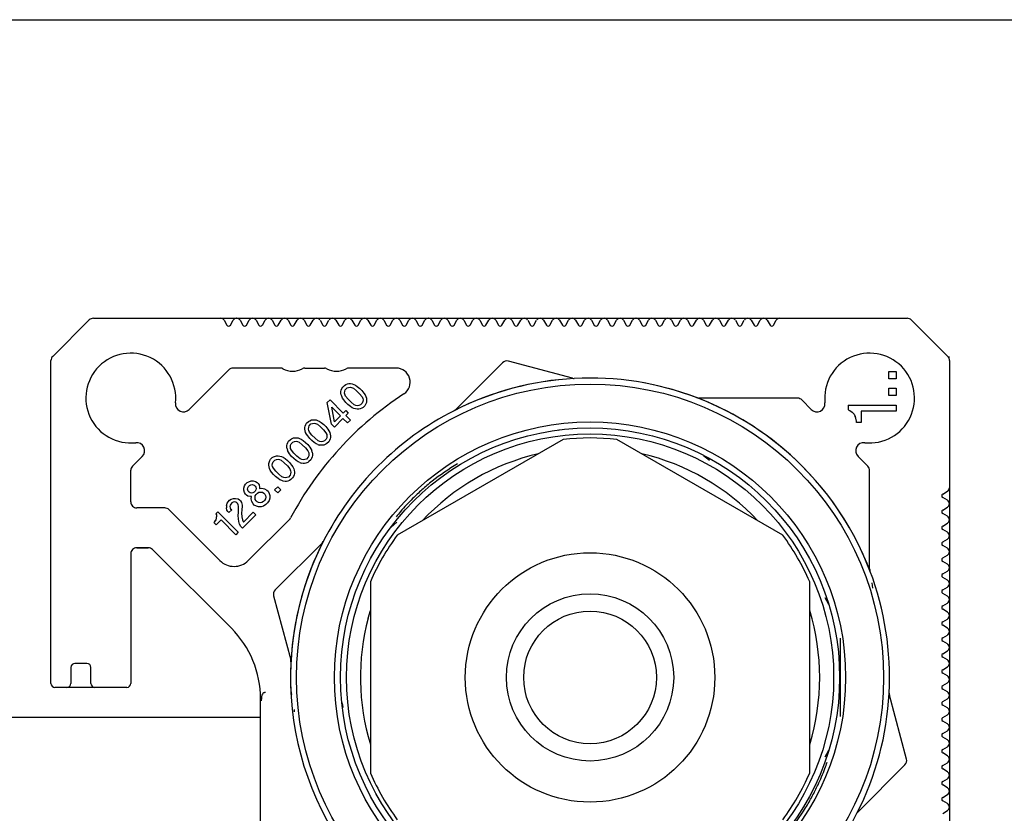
# Paper-space layout 'Sheet1(2)' of a CAD drawing. Header units: millimetres. Extents: x 32 to 1365, y 32 to 1048.
# Tile 6 of 18: x 321 to 568, y 849 to 1048. Entities that reach past the tile are written whole.
import ezdxf

# ---------------------------------------------------------------- set-up
doc = ezdxf.new("R2010")
doc.units = ezdxf.units.MM
doc.layers.add('TEXT', color=140, linetype='Continuous', lineweight=25)

psp = doc.layouts.new('Sheet1(2)')

# ---------------------------------------------------------------- linework, layer by layer
at = {"ltscale": 5}
for p, q in [((329.53, 963.39), (338.65, 972.52)), ((339.72, 972.95), (371.6, 972.95)), ((371.63, 972.95), (375.56, 972.95)), ((372.47, 972.45), (373.16, 971.25)), ((374.03, 971.25), (374.72, 972.45)), ((375.59, 972.95), (375.6, 972.95)), ((375.63, 972.95), (379.56, 972.95)), ((376.47, 972.45), (377.16, 971.25)), ((378.03, 971.25), (378.72, 972.45)), ((379.59, 972.95), (379.6, 972.95)), ((379.63, 972.95), (383.56, 972.95)), ((380.47, 972.45), (381.16, 971.25)), ((382.03, 971.25), (382.72, 972.45)), ((383.59, 972.95), (383.6, 972.95)), ((383.63, 972.95), (387.56, 972.95)), ((384.47, 972.45), (385.16, 971.25)), ((386.03, 971.25), (386.72, 972.45)), ((387.59, 972.95), (387.6, 972.95)), ((387.63, 972.95), (391.56, 972.95)), ((388.47, 972.45), (389.16, 971.25)), ((390.03, 971.25), (390.72, 972.45)), ((391.59, 972.95), (391.6, 972.95)), ((391.63, 972.95), (395.56, 972.95)), ((392.47, 972.45), (393.16, 971.25)), ((394.03, 971.25), (394.72, 972.45)), ((395.59, 972.95), (395.6, 972.95)), ((395.63, 972.95), (399.56, 972.95)), ((396.47, 972.45), (397.16, 971.25)), ((398.03, 971.25), (398.72, 972.45)), ((399.59, 972.95), (399.6, 972.95)), ((399.63, 972.95), (403.56, 972.95)), ((400.47, 972.45), (401.16, 971.25)), ((402.03, 971.25), (402.72, 972.45)), ((403.59, 972.95), (403.6, 972.95)), ((403.63, 972.95), (407.56, 972.95)), ((404.47, 972.45), (405.16, 971.25)), ((406.03, 971.25), (406.72, 972.45)), ((407.59, 972.95), (407.6, 972.95)), ((407.63, 972.95), (411.56, 972.95)), ((408.47, 972.45), (409.16, 971.25)), ((410.03, 971.25), (410.72, 972.45)), ((411.59, 972.95), (411.6, 972.95)), ((411.63, 972.95), (415.56, 972.95)), ((412.47, 972.45), (413.16, 971.25)), ((414.03, 971.25), (414.72, 972.45)), ((415.59, 972.95), (415.6, 972.95)), ((415.63, 972.95), (419.56, 972.95)), ((416.47, 972.45), (417.16, 971.25)), ((418.03, 971.25), (418.72, 972.45)), ((419.59, 972.95), (419.6, 972.95)), ((419.63, 972.95), (423.56, 972.95)), ((420.47, 972.45), (421.16, 971.25)), ((422.03, 971.25), (422.72, 972.45)), ((423.59, 972.95), (423.6, 972.95)), ((423.63, 972.95), (427.56, 972.95)), ((424.47, 972.45), (425.16, 971.25)), ((426.03, 971.25), (426.72, 972.45)), ((427.59, 972.95), (427.6, 972.95)), ((427.63, 972.95), (431.56, 972.95)), ((428.47, 972.45), (429.16, 971.25)), ((430.03, 971.25), (430.72, 972.45)), ((431.59, 972.95), (431.6, 972.95)), ((431.63, 972.95), (435.56, 972.95)), ((432.47, 972.45), (433.16, 971.25)), ((434.03, 971.25), (434.72, 972.45)), ((435.59, 972.95), (435.6, 972.95)), ((435.63, 972.95), (439.56, 972.95)), ((436.47, 972.45), (437.16, 971.25)), ((438.03, 971.25), (438.72, 972.45)), ((439.59, 972.95), (439.6, 972.95)), ((439.63, 972.95), (443.56, 972.95)), ((440.47, 972.45), (441.16, 971.25)), ((442.03, 971.25), (442.72, 972.45)), ((443.59, 972.95), (443.6, 972.95)), ((443.63, 972.95), (447.56, 972.95)), ((444.47, 972.45), (445.16, 971.25)), ((446.03, 971.25), (446.72, 972.45)), ((447.59, 972.95), (447.6, 972.95)), ((447.63, 972.95), (451.56, 972.95)), ((448.47, 972.45), (449.16, 971.25)), ((450.03, 971.25), (450.72, 972.45)), ((451.59, 972.95), (451.6, 972.95)), ((451.63, 972.95), (455.56, 972.95)), ((452.47, 972.45), (453.16, 971.25)), ((454.03, 971.25), (454.72, 972.45)), ((455.59, 972.95), (455.6, 972.95)), ((455.63, 972.95), (459.56, 972.95)), ((456.47, 972.45), (457.16, 971.25)), ((458.03, 971.25), (458.72, 972.45)), ((459.59, 972.95), (459.6, 972.95)), ((459.63, 972.95), (463.56, 972.95)), ((460.47, 972.45), (461.16, 971.25)), ((462.03, 971.25), (462.72, 972.45)), ((463.59, 972.95), (463.6, 972.95)), ((463.63, 972.95), (467.56, 972.95)), ((464.47, 972.45), (465.16, 971.25)), ((466.03, 971.25), (466.72, 972.45)), ((467.59, 972.95), (467.6, 972.95)), ((467.63, 972.95), (471.56, 972.95)), ((468.47, 972.45), (469.16, 971.25)), ((470.03, 971.25), (470.72, 972.45)), ((471.59, 972.95), (471.6, 972.95)), ((471.63, 972.95), (475.56, 972.95)), ((472.47, 972.45), (473.16, 971.25)), ((474.03, 971.25), (474.72, 972.45)), ((475.59, 972.95), (475.6, 972.95)), ((475.63, 972.95), (479.56, 972.95)), ((476.47, 972.45), (477.16, 971.25)), ((478.03, 971.25), (478.72, 972.45)), ((479.59, 972.95), (479.6, 972.95)), ((479.63, 972.95), (483.56, 972.95)), ((480.47, 972.45), (481.16, 971.25)), ((482.03, 971.25), (482.72, 972.45)), ((483.59, 972.95), (483.6, 972.95)), ((483.63, 972.95), (487.56, 972.95)), ((484.47, 972.45), (485.16, 971.25)), ((486.03, 971.25), (486.72, 972.45)), ((487.59, 972.95), (487.6, 972.95)), ((487.63, 972.95), (491.56, 972.95)), ((488.47, 972.45), (489.16, 971.25)), ((490.03, 971.25), (490.72, 972.45)), ((491.59, 972.95), (491.6, 972.95)), ((491.63, 972.95), (495.56, 972.95)), ((492.47, 972.45), (493.16, 971.25)), ((494.03, 971.25), (494.72, 972.45)), ((495.59, 972.95), (495.6, 972.95)), ((495.63, 972.95), (499.56, 972.95)), ((496.47, 972.45), (497.16, 971.25)), ((498.03, 971.25), (498.72, 972.45)), ((499.59, 972.95), (499.6, 972.95)), ((499.63, 972.95), (503.56, 972.95)), ((500.47, 972.45), (501.16, 971.25)), ((502.03, 971.25), (502.72, 972.45)), ((503.59, 972.95), (503.6, 972.95)), ((503.63, 972.95), (507.56, 972.95)), ((504.47, 972.45), (505.16, 971.25)), ((506.03, 971.25), (506.72, 972.45)), ((507.59, 972.95), (507.6, 972.95)), ((507.63, 972.95), (511.56, 972.95)), ((508.47, 972.45), (509.16, 971.25)), ((510.03, 971.25), (510.72, 972.45)), ((511.59, 972.95), (543.47, 972.95)), ((544.53, 972.52), (553.65, 963.39)), ((329.09, 881.45), (329.09, 962.33)), ((442.19, 961.81), (430.44, 950.06)), ((459.68, 957.9), (443.64, 962.2)), ((554.09, 963.2), (553.82, 963.2)), ((554.09, 962.33), (554.09, 930.45)), ((373.6, 959.98), (363.7, 950.08)), ((386.57, 960.45), (374.74, 960.45)), ((392.64, 960.45), (397.57, 960.45)), ((415.54, 960.45), (403.64, 960.45)), ((538.91, 957.79), (538.91, 959.59)), ((538.91, 959.59), (540.71, 959.59)), ((540.71, 959.59), (540.71, 957.79)), ((540.71, 957.79), (538.91, 957.79)), ((401.71, 954.6), (401.78, 954.91)), ((401.71, 954.21), (401.71, 954.6)), ((401.78, 953.77), (401.71, 954.21)), ((401.78, 954.91), (401.97, 955.36)), ((401.97, 955.36), (402.16, 955.68)), ((402.16, 955.68), (402.6, 956.12)), ((402.6, 956.12), (402.92, 956.32)), ((402.6, 954.21), (402.67, 954.66)), ((402.67, 953.9), (402.6, 954.21)), ((402.67, 954.66), (402.8, 955.04)), ((402.8, 955.04), (403.24, 955.49)), ((402.92, 956.32), (403.37, 956.51)), ((403.24, 955.49), (403.62, 955.62)), ((403.37, 956.51), (403.69, 956.57)), ((403.62, 955.62), (404.07, 955.68)), ((403.69, 956.57), (404.07, 956.57)), ((404.07, 956.57), (404.51, 956.51)), ((404.07, 955.68), (404.39, 955.62)), ((404.39, 955.62), (404.83, 955.42)), ((404.51, 956.51), (404.9, 956.38)), ((404.83, 955.42), (405.6, 954.79)), ((404.9, 956.38), (405.34, 956.19)), ((405.34, 956.19), (405.79, 955.87)), ((405.6, 954.79), (406.36, 954.02)), ((405.79, 955.87), (406.42, 955.36)), ((406.42, 955.36), (406.93, 954.85)), ((406.93, 954.85), (407.44, 954.21)), ((407.44, 954.21), (407.76, 953.77)), ((538.91, 953.59), (538.91, 955.39)), ((538.91, 955.39), (540.71, 955.39)), ((540.71, 955.39), (540.71, 953.59)), ((398.28, 951.8), (398.98, 952.5)), ((399.36, 946.39), (398.28, 951.8)), ((398.98, 952.5), (402.29, 949.19)), ((401.9, 953.39), (401.78, 953.77)), ((402.1, 952.94), (401.9, 953.39)), ((402.41, 952.5), (402.1, 952.94)), ((402.92, 951.86), (402.41, 952.5)), ((402.86, 953.45), (402.67, 953.9)), ((403.5, 952.69), (402.86, 953.45)), ((403.43, 951.35), (402.92, 951.86)), ((404.26, 951.92), (403.5, 952.69)), ((405.02, 951.29), (404.26, 951.92)), ((406.36, 954.02), (407, 953.26)), ((407, 953.26), (407.19, 952.81)), ((407.19, 952.05), (407.06, 951.67)), ((407.19, 952.81), (407.25, 952.5)), ((407.25, 952.5), (407.19, 952.05)), ((407.76, 953.77), (407.95, 953.32)), ((408.08, 951.8), (407.89, 951.35)), ((407.95, 953.32), (408.08, 952.94)), ((408.08, 952.94), (408.14, 952.5)), ((408.14, 952.11), (408.08, 951.8)), ((408.14, 952.5), (408.14, 952.11)), ((516.01, 952.92), (491.3, 952.95)), ((519.49, 950.09), (517.18, 952.43)), ((540.71, 953.59), (538.91, 953.59)), ((399.42, 950.65), (401.59, 948.49)), ((400.12, 947.02), (399.42, 950.65)), ((402.29, 949.19), (402.92, 949.82)), ((402.92, 949.82), (403.56, 949.19)), ((404.07, 950.84), (403.43, 951.35)), ((404.51, 950.52), (404.07, 950.84)), ((404.96, 950.33), (404.51, 950.52)), ((405.34, 950.21), (404.96, 950.33)), ((405.47, 951.1), (405.02, 951.29)), ((405.79, 950.14), (405.34, 950.21)), ((405.79, 951.03), (405.47, 951.1)), ((406.23, 951.1), (405.79, 951.03)), ((406.17, 950.14), (405.79, 950.14)), ((406.49, 950.21), (406.17, 950.14)), ((406.61, 951.22), (406.23, 951.1)), ((406.93, 950.4), (406.49, 950.21)), ((407.06, 951.67), (406.61, 951.22)), ((407.25, 950.59), (406.93, 950.4)), ((407.7, 951.03), (407.25, 950.59)), ((407.89, 951.35), (407.7, 951.03)), ((528.71, 951.19), (528.71, 949.99)), ((528.71, 951.19), (540.71, 951.19)), ((528.71, 949.99), (529.16, 949.84)), ((529.16, 949.84), (529.76, 949.39)), ((529.76, 949.39), (530.21, 948.94)), ((540.71, 949.69), (532.01, 949.69)), ((532.01, 949.69), (532.01, 946.84)), ((540.71, 951.19), (540.71, 949.69)), ((393.12, 946.64), (393.57, 947.09)), ((393.57, 947.09), (393.89, 947.28)), ((393.89, 947.28), (394.33, 947.47)), ((394.33, 947.47), (394.65, 947.53)), ((394.65, 947.53), (395.03, 947.53)), ((395.03, 947.53), (395.48, 947.47)), ((395.48, 947.47), (395.86, 947.34)), ((395.86, 947.34), (396.3, 947.15)), ((396.3, 947.15), (396.75, 946.83)), ((396.75, 946.83), (397.39, 946.32)), ((402.22, 947.85), (400.06, 945.69)), ((401.59, 948.49), (400.12, 947.02)), ((403.37, 946.71), (402.22, 947.85)), ((403.56, 949.19), (402.92, 948.55)), ((402.92, 948.55), (404.07, 947.41)), ((404.07, 947.41), (403.37, 946.71)), ((530.21, 948.94), (530.51, 948.34)), ((530.66, 947.89), (530.51, 948.34)), ((530.81, 947.14), (530.66, 947.89)), ((530.81, 946.84), (530.81, 947.14)), ((532.01, 946.84), (530.81, 946.84)), ((392.68, 945.56), (392.74, 945.88)), ((392.68, 945.18), (392.68, 945.56)), ((392.74, 944.73), (392.68, 945.18)), ((392.74, 945.88), (392.93, 946.32)), ((392.87, 944.35), (392.74, 944.73)), ((393.06, 943.91), (392.87, 944.35)), ((392.93, 946.32), (393.12, 946.64)), ((393.57, 945.18), (393.63, 945.62)), ((393.63, 944.86), (393.57, 945.18)), ((393.63, 945.62), (393.76, 946.01)), ((393.82, 944.41), (393.63, 944.86)), ((393.76, 946.01), (394.2, 946.45)), ((394.46, 943.65), (393.82, 944.41)), ((394.2, 946.45), (394.59, 946.58)), ((394.59, 946.58), (395.03, 946.64)), ((395.03, 946.64), (395.35, 946.58)), ((395.35, 946.58), (395.8, 946.39)), ((395.8, 946.39), (396.56, 945.75)), ((396.56, 945.75), (397.32, 944.99)), ((397.32, 944.99), (397.96, 944.22)), ((397.39, 946.32), (397.9, 945.81)), ((397.9, 945.81), (398.4, 945.18)), ((398.4, 945.18), (398.72, 944.73)), ((398.72, 944.73), (398.91, 944.29)), ((400.06, 945.69), (399.36, 946.39)), ((388.41, 941.81), (388.6, 942.12)), ((388.6, 942.12), (389.05, 942.57)), ((389.05, 942.57), (389.37, 942.76)), ((389.24, 941.49), (389.69, 941.93)), ((389.37, 942.76), (389.81, 942.95)), ((389.69, 941.93), (390.07, 942.06)), ((389.81, 942.95), (390.13, 943.01)), ((390.07, 942.06), (390.51, 942.12)), ((390.13, 943.01), (390.51, 943.01)), ((390.51, 943.01), (390.96, 942.95)), ((390.51, 942.12), (390.83, 942.06)), ((390.83, 942.06), (391.28, 941.87)), ((390.96, 942.95), (391.34, 942.82)), ((391.28, 941.87), (392.04, 941.23)), ((391.34, 942.82), (391.79, 942.63)), ((391.79, 942.63), (392.23, 942.31)), ((392.23, 942.31), (392.87, 941.81)), ((393.38, 943.46), (393.06, 943.91)), ((393.89, 942.82), (393.38, 943.46)), ((394.4, 942.31), (393.89, 942.82)), ((395.03, 941.81), (394.4, 942.31)), ((395.22, 942.89), (394.46, 943.65)), ((395.99, 942.25), (395.22, 942.89)), ((396.43, 942.06), (395.99, 942.25)), ((396.75, 942), (396.43, 942.06)), ((397.2, 942.06), (396.75, 942)), ((397.58, 942.19), (397.2, 942.06)), ((398.02, 942.63), (397.58, 942.19)), ((397.96, 944.22), (398.15, 943.78)), ((398.15, 943.01), (398.02, 942.63)), ((398.15, 943.78), (398.21, 943.46)), ((398.21, 943.46), (398.15, 943.01)), ((398.66, 942), (398.21, 941.55)), ((398.85, 942.31), (398.66, 942)), ((399.04, 942.76), (398.85, 942.31)), ((398.91, 944.29), (399.04, 943.91)), ((399.04, 943.91), (399.1, 943.46)), ((399.1, 943.08), (399.04, 942.76)), ((399.1, 943.46), (399.1, 943.08)), ((457.36, 942.58), (415.83, 918.6)), ((512.36, 918.6), (470.83, 942.58)), ((388.16, 941.04), (388.22, 941.36)), ((388.16, 940.66), (388.16, 941.04)), ((388.22, 940.21), (388.16, 940.66)), ((388.22, 941.36), (388.41, 941.81)), ((388.22, 940.21), (388.35, 939.83)), ((388.54, 939.39), (388.35, 939.83)), ((388.86, 938.94), (388.54, 939.39)), ((389.05, 940.66), (389.11, 941.11)), ((389.11, 940.34), (389.05, 940.66)), ((389.11, 941.11), (389.24, 941.49)), ((389.3, 939.9), (389.11, 940.34)), ((389.94, 939.13), (389.3, 939.9)), ((392.04, 941.23), (392.8, 940.47)), ((392.8, 940.47), (393.44, 939.71)), ((392.87, 941.81), (393.38, 941.3)), ((393.38, 941.3), (393.89, 940.66)), ((393.44, 939.71), (393.63, 939.26)), ((393.89, 940.66), (394.2, 940.21)), ((394.2, 940.21), (394.4, 939.77)), ((394.52, 939.39), (394.4, 939.77)), ((394.52, 939.39), (394.59, 938.94)), ((395.48, 941.49), (395.03, 941.81)), ((395.92, 941.3), (395.48, 941.49)), ((395.92, 941.3), (396.3, 941.17)), ((396.75, 941.11), (396.3, 941.17)), ((397.13, 941.11), (396.75, 941.11)), ((397.45, 941.17), (397.13, 941.11)), ((397.9, 941.36), (397.45, 941.17)), ((398.21, 941.55), (397.9, 941.36)), ((349.52, 935.89), (351.97, 938.34)), ((383.7, 936.84), (383.89, 937.29)), ((383.89, 937.29), (384.09, 937.61)), ((384.09, 937.61), (384.53, 938.05)), ((384.53, 938.05), (384.85, 938.24)), ((384.59, 936.59), (384.72, 936.97)), ((384.72, 936.97), (385.17, 937.41)), ((384.85, 938.24), (385.29, 938.43)), ((385.17, 937.41), (385.55, 937.54)), ((385.29, 938.43), (385.61, 938.5)), ((385.55, 937.54), (385.99, 937.61)), ((385.61, 938.5), (385.99, 938.5)), ((385.99, 938.5), (386.44, 938.43)), ((385.99, 937.61), (386.31, 937.54)), ((386.31, 937.54), (386.76, 937.35)), ((386.44, 938.43), (386.82, 938.31)), ((386.76, 937.35), (387.52, 936.71)), ((386.82, 938.31), (387.27, 938.11)), ((387.27, 938.11), (387.71, 937.8)), ((387.71, 937.8), (388.35, 937.29)), ((388.35, 937.29), (388.86, 936.78)), ((389.37, 938.31), (388.86, 938.94)), ((389.88, 937.8), (389.37, 938.31)), ((390.51, 937.29), (389.88, 937.8)), ((390.7, 938.37), (389.94, 939.13)), ((390.96, 936.97), (390.51, 937.29)), ((391.47, 937.73), (390.7, 938.37)), ((391.4, 936.78), (390.96, 936.97)), ((391.91, 937.54), (391.47, 937.73)), ((392.23, 937.48), (391.91, 937.54)), ((392.68, 937.54), (392.23, 937.48)), ((393.06, 937.67), (392.68, 937.54)), ((393.5, 938.11), (393.06, 937.67)), ((393.7, 937.03), (393.38, 936.84)), ((393.63, 938.5), (393.5, 938.11)), ((393.63, 939.26), (393.7, 938.94)), ((393.7, 938.94), (393.63, 938.5)), ((394.14, 937.48), (393.7, 937.03)), ((394.33, 937.8), (394.14, 937.48)), ((394.52, 938.24), (394.33, 937.8)), ((394.59, 938.56), (394.52, 938.24)), ((394.59, 938.94), (394.59, 938.56)), ((492.52, 938.58), (493.99, 937.37)), ((533.64, 935.88), (531.21, 938.34)), ((349.09, 926.92), (349.09, 934.84)), ((383.64, 936.52), (383.7, 936.84)), ((383.64, 936.14), (383.64, 936.52)), ((383.7, 935.7), (383.64, 936.14)), ((383.83, 935.31), (383.7, 935.7)), ((384.02, 934.87), (383.83, 935.31)), ((384.34, 934.42), (384.02, 934.87)), ((384.53, 936.14), (384.59, 936.59)), ((384.59, 935.82), (384.53, 936.14)), ((384.79, 935.38), (384.59, 935.82)), ((385.42, 934.61), (384.79, 935.38)), ((386.19, 933.85), (385.42, 934.61)), ((387.52, 936.71), (388.29, 935.95)), ((388.29, 935.95), (388.92, 935.19)), ((388.86, 936.78), (389.37, 936.14)), ((388.92, 935.19), (389.11, 934.74)), ((389.11, 934.74), (389.18, 934.42)), ((389.37, 936.14), (389.69, 935.7)), ((389.69, 935.7), (389.88, 935.25)), ((389.88, 935.25), (390, 934.87)), ((390, 934.87), (390.07, 934.42)), ((391.4, 936.78), (391.79, 936.65)), ((392.23, 936.59), (391.79, 936.65)), ((392.61, 936.59), (392.23, 936.59)), ((392.93, 936.65), (392.61, 936.59)), ((393.38, 936.84), (392.93, 936.65)), ((534.09, 910.16), (534.09, 934.76)), ((378.23, 931.75), (378.61, 932)), ((378.61, 932), (379.19, 932.2)), ((379.19, 932.2), (379.69, 932.2)), ((379.69, 932.2), (380.33, 932.07)), ((380.33, 932.07), (380.71, 931.81)), ((384.85, 933.79), (384.34, 934.42)), ((385.36, 933.28), (384.85, 933.79)), ((385.99, 932.77), (385.36, 933.28)), ((386.44, 932.45), (385.99, 932.77)), ((386.95, 933.21), (386.19, 933.85)), ((386.89, 932.26), (386.44, 932.45)), ((387.27, 932.13), (386.89, 932.26)), ((387.39, 933.02), (386.95, 933.21)), ((387.71, 932.07), (387.27, 932.13)), ((387.71, 932.96), (387.39, 933.02)), ((388.16, 933.02), (387.71, 932.96)), ((388.09, 932.07), (387.71, 932.07)), ((388.41, 932.13), (388.09, 932.07)), ((388.54, 933.15), (388.16, 933.02)), ((388.86, 932.32), (388.41, 932.13)), ((388.99, 933.6), (388.54, 933.15)), ((389.18, 932.51), (388.86, 932.32)), ((389.11, 933.98), (388.99, 933.6)), ((389.18, 934.42), (389.11, 933.98)), ((389.62, 932.96), (389.18, 932.51)), ((389.81, 933.28), (389.62, 932.96)), ((390, 933.72), (389.81, 933.28)), ((390.07, 934.04), (390, 933.72)), ((390.07, 934.42), (390.07, 934.04)), ((377.4, 930.41), (377.59, 930.99)), ((377.4, 929.9), (377.4, 930.41)), ((377.53, 929.27), (377.4, 929.9)), ((377.59, 930.99), (377.85, 931.37)), ((377.85, 931.37), (378.23, 931.75)), ((378.29, 930.16), (378.36, 930.48)), ((378.36, 929.84), (378.29, 930.16)), ((378.36, 930.48), (378.55, 930.8)), ((378.49, 929.59), (378.36, 929.84)), ((378.74, 929.33), (378.49, 929.59)), ((378.55, 930.8), (378.8, 931.05)), ((378.8, 931.05), (379.12, 931.24)), ((379.12, 931.24), (379.44, 931.3)), ((379.44, 931.3), (379.76, 931.24)), ((379.76, 931.24), (380.01, 931.11)), ((380.2, 929.65), (379.95, 929.4)), ((380.01, 931.11), (380.27, 930.86)), ((380.39, 929.97), (380.2, 929.65)), ((380.27, 930.86), (380.39, 930.6)), ((380.39, 930.6), (380.46, 930.29)), ((380.46, 930.29), (380.39, 929.97)), ((380.71, 931.81), (380.97, 931.56)), ((380.97, 931.56), (381.22, 931.18)), ((381.22, 931.18), (381.35, 930.54)), ((381.35, 930.54), (381.35, 930.29)), ((381.35, 930.29), (381.92, 930.35)), ((381.92, 930.35), (382.56, 930.22)), ((382.56, 930.22), (383.13, 929.9)), ((383.13, 929.9), (383.45, 929.59)), ((383.45, 929.59), (383.77, 929.01)), ((385.1, 929.97), (385.87, 930.73)), ((385.87, 929.2), (385.1, 929.97)), ((385.87, 930.73), (386.63, 929.97)), ((386.63, 929.97), (385.87, 929.2)), ((552.39, 928.89), (553.59, 929.58)), ((554.09, 930.42), (554.09, 926.48)), ((373.46, 926.98), (373.84, 927.36)), ((373.84, 927.36), (374.22, 927.61)), ((374.22, 927.61), (374.79, 927.8)), ((374.79, 927.8), (375.3, 927.8)), ((375.3, 927.8), (375.94, 927.68)), ((375.94, 927.68), (376.32, 927.42)), ((376.32, 927.42), (376.58, 927.17)), ((376.58, 927.17), (376.83, 926.79)), ((377.79, 928.89), (377.53, 929.27)), ((378.04, 928.63), (377.79, 928.89)), ((378.42, 928.38), (378.04, 928.63)), ((379.06, 928.25), (378.42, 928.38)), ((378.99, 929.2), (378.74, 929.33)), ((379.31, 929.14), (378.99, 929.2)), ((379.31, 928.25), (379.06, 928.25)), ((379.25, 927.68), (379.31, 928.25)), ((379.38, 927.04), (379.25, 927.68)), ((379.63, 929.2), (379.31, 929.14)), ((379.95, 929.4), (379.63, 929.2)), ((380.2, 928), (380.27, 928.44)), ((380.27, 927.55), (380.2, 928)), ((380.27, 928.44), (380.52, 928.82)), ((380.46, 927.23), (380.27, 927.55)), ((380.71, 926.98), (380.46, 927.23)), ((380.52, 928.82), (380.78, 929.08)), ((380.78, 929.08), (381.16, 929.33)), ((381.16, 929.33), (381.6, 929.4)), ((381.6, 929.4), (382.05, 929.33)), ((382.05, 929.33), (382.37, 929.14)), ((382.56, 927.3), (382.3, 927.04)), ((382.37, 929.14), (382.62, 928.89)), ((382.81, 927.68), (382.56, 927.3)), ((382.62, 928.89), (382.81, 928.57)), ((382.81, 928.57), (382.88, 928.12)), ((382.88, 928.12), (382.81, 927.68)), ((383.7, 927.3), (383.32, 926.66)), ((383.89, 927.87), (383.7, 927.3)), ((383.77, 929.01), (383.89, 928.5)), ((383.89, 928.5), (383.89, 927.87)), ((553.6, 927.33), (552.39, 928.02)), ((357.61, 925.42), (350.59, 925.42)), ((358.67, 924.98), (371.42, 912.23)), ((373.03, 926.06), (373.2, 926.6)), ((373.03, 926.06), (373.03, 925.45)), ((373.14, 924.88), (373.03, 925.45)), ((373.39, 924.5), (373.14, 924.88)), ((373.2, 926.6), (373.46, 926.98)), ((374.35, 924.94), (373.65, 924.24)), ((373.97, 926.09), (373.9, 925.77)), ((373.9, 925.77), (373.97, 925.45)), ((374.16, 926.4), (373.97, 926.09)), ((373.97, 925.45), (374.09, 925.2)), ((374.09, 925.2), (374.35, 924.94)), ((374.41, 926.66), (374.16, 926.4)), ((374.73, 926.85), (374.41, 926.66)), ((375.05, 926.91), (374.73, 926.85)), ((375.37, 926.85), (375.05, 926.91)), ((375.62, 926.72), (375.37, 926.85)), ((375.88, 926.47), (375.62, 926.72)), ((376, 926.21), (375.88, 926.47)), ((376.07, 925.9), (376, 926.21)), ((376.07, 924.24), (376.07, 925.9)), ((376.83, 926.79), (376.96, 926.15)), ((376.89, 924.94), (376.83, 924.11)), ((376.96, 925.9), (376.89, 924.94)), ((376.96, 926.15), (376.96, 925.9)), ((379.69, 926.47), (379.38, 927.04)), ((380.01, 926.15), (379.69, 926.47)), ((380.59, 925.83), (380.01, 926.15)), ((381.09, 925.7), (380.59, 925.83)), ((381.03, 926.79), (380.71, 926.98)), ((381.48, 926.72), (381.03, 926.79)), ((381.73, 925.7), (381.09, 925.7)), ((381.92, 926.79), (381.48, 926.72)), ((382.3, 925.9), (381.73, 925.7)), ((382.3, 927.04), (381.92, 926.79)), ((382.94, 926.28), (382.3, 925.9)), ((383.32, 926.66), (382.94, 926.28)), ((552.39, 924.89), (553.59, 925.58)), ((554.09, 926.46), (554.09, 926.45)), ((554.09, 926.42), (554.09, 922.48)), ((370.04, 921.85), (370.3, 922.23)), ((370.34, 922.2), (370.47, 922.46)), ((370.91, 924.43), (370.4, 923.92)), ((370.4, 923.92), (370.53, 923.67)), ((370.47, 922.46), (370.59, 922.84)), ((371.68, 922.4), (370.47, 921.19)), ((370.53, 923.67), (370.59, 923.22)), ((370.59, 922.84), (370.59, 923.22)), ((370.91, 924.43), (376, 919.34)), ((375.37, 918.7), (371.68, 922.4)), ((373.65, 924.24), (373.39, 924.5)), ((376, 923.54), (376.07, 924.24)), ((376.07, 922.71), (376, 923.54)), ((376.13, 922.01), (376.07, 922.71)), ((376.83, 924.11), (376.89, 923.16)), ((376.89, 923.16), (377.02, 922.4)), ((380.39, 923.73), (377.02, 920.36)), ((377.02, 922.4), (377.28, 921.89)), ((377.28, 921.89), (379.76, 924.37)), ((378.49, 912.23), (388.82, 922.56)), ((379.76, 924.37), (380.39, 923.73)), ((553.6, 923.33), (552.39, 924.02)), ((554.09, 922.46), (554.09, 922.45)), ((554.09, 922.42), (554.09, 918.48)), ((369.96, 921.7), (370.08, 921.82)), ((370.47, 921.19), (369.96, 921.7)), ((376.32, 921.31), (376.13, 922.01)), ((376.64, 920.74), (376.32, 921.31)), ((377.02, 920.36), (376.64, 920.74)), ((414.25, 920.61), (415.7, 921.84)), ((552.39, 920.89), (553.59, 921.58)), ((553.6, 919.33), (552.39, 920.02)), ((376, 919.34), (375.37, 918.7)), ((552.39, 916.89), (553.59, 917.58)), ((554.09, 918.46), (554.09, 918.45)), ((554.09, 918.42), (554.09, 914.48)), ((350.59, 915.45), (353.48, 915.45)), ((353.47, 915.45), (350.59, 915.45)), ((374.27, 895.28), (354.53, 915.02)), ((396.98, 916.61), (385.24, 904.86)), ((553.6, 915.33), (552.39, 916.02)), ((349.09, 913.95), (349.09, 881.45)), ((552.39, 912.89), (553.59, 913.58)), ((554.09, 914.46), (554.09, 914.45)), ((554.09, 914.42), (554.09, 910.48)), ((553.6, 911.33), (552.39, 912.02)), ((554.09, 910.46), (554.09, 910.45)), ((554.09, 910.42), (554.09, 906.48)), ((552.39, 908.89), (553.59, 909.58)), ((553.6, 907.33), (552.39, 908.02)), ((409.09, 906.93), (409.09, 858.98)), ((519.09, 858.98), (519.09, 906.93)), ((534.9, 905.29), (534.73, 906.66)), ((552.39, 904.89), (553.59, 905.58)), ((554.09, 906.46), (554.09, 906.45)), ((554.09, 906.42), (554.09, 902.48)), ((384.85, 903.41), (389.15, 887.37)), ((522.87, 902.94), (523.81, 901.29)), ((553.6, 903.33), (552.39, 904.02)), ((554.09, 902.46), (554.09, 902.45)), ((554.09, 902.42), (554.09, 898.48)), ((552.39, 900.89), (553.59, 901.58)), ((553.6, 899.33), (552.39, 900.02)), ((408.55, 897.84), (409.09, 899.73)), ((552.39, 896.89), (553.59, 897.58)), ((554.09, 898.46), (554.09, 898.45)), ((554.09, 898.42), (554.09, 894.48)), ((553.6, 895.33), (552.39, 896.02)), ((526.83, 873.15), (526.83, 892.76)), ((552.39, 892.89), (553.59, 893.58)), ((554.09, 894.46), (554.09, 894.45)), ((554.09, 894.42), (554.09, 890.48)), ((553.6, 891.33), (552.39, 892.02)), ((554.09, 890.46), (554.09, 890.45)), ((554.09, 890.42), (554.09, 886.48)), ((552.39, 888.89), (553.59, 889.58)), ((553.6, 887.33), (552.39, 888.02)), ((334.09, 885.45), (334.09, 881.45)), ((338.09, 886.45), (335.09, 886.45)), ((339.09, 881.45), (339.09, 885.45)), ((552.39, 884.89), (553.59, 885.58)), ((554.09, 886.46), (554.09, 886.45)), ((554.09, 886.42), (554.09, 882.48)), ((553.6, 883.33), (552.39, 884.02)), ((333.09, 880.45), (330.09, 880.45)), ((340.07, 880.46), (333.12, 880.46)), ((348.09, 880.45), (340.09, 880.45)), ((552.39, 880.89), (553.59, 881.58)), ((554.09, 882.46), (554.09, 882.45)), ((554.09, 882.42), (554.09, 878.48)), ((543.34, 862.5), (539.04, 878.54)), ((553.6, 879.33), (552.39, 880.02)), ((554.09, 878.46), (554.09, 878.45)), ((554.09, 878.42), (554.09, 874.48)), ((381.59, 843.31), (381.59, 877.6)), ((402.18, 875.98), (401.93, 876.78)), ((402.26, 875.44), (402.18, 875.98)), ((552.39, 876.89), (553.59, 877.58)), ((553.6, 875.33), (552.39, 876.02)), ((381.59, 872.95), (306.59, 872.95)), ((390.09, 874.36), (390.11, 874.87)), ((390.11, 874.87), (390.12, 874.88)), ((552.39, 872.89), (553.59, 873.58)), ((554.09, 874.46), (554.09, 874.45)), ((554.09, 874.42), (554.09, 870.48)), ((553.6, 871.33), (552.39, 872.02)), ((554.09, 870.46), (554.09, 870.45)), ((554.09, 870.42), (554.09, 866.48)), ((552.39, 868.89), (553.59, 869.58)), ((553.6, 867.33), (552.39, 868.02)), ((552.39, 864.89), (553.59, 865.58)), ((554.09, 866.46), (554.09, 866.45)), ((554.09, 866.42), (554.09, 862.48)), ((523.81, 864.62), (522.87, 862.97)), ((553.6, 863.33), (552.39, 864.02)), ((531.2, 849.3), (542.95, 861.05)), ((552.39, 860.89), (553.59, 861.58)), ((554.09, 862.46), (554.09, 862.45)), ((554.09, 862.42), (554.09, 858.48)), ((553.6, 859.33), (552.39, 860.02)), ((554.09, 858.46), (554.09, 858.45)), ((554.09, 858.42), (554.09, 854.48)), ((552.39, 856.89), (553.59, 857.58)), ((553.6, 855.33), (552.39, 856.02)), ((552.39, 852.89), (553.59, 853.58)), ((554.09, 854.46), (554.09, 854.45)), ((554.09, 854.42), (554.09, 850.48)), ((553.6, 851.33), (552.39, 852.02)), ((552.39, 848.89), (553.59, 849.58)), ((554.09, 850.46), (554.09, 850.45)), ((554.09, 850.42), (554.09, 846.48))]:
    psp.add_line(p, q, dxfattribs=at)
at = {"ltscale": 5, "flags": 128}
psp.add_lwpolyline([(456.14, 944.95), (456.22, 944.94), (456.4, 944.95)], dxfattribs=at)
at = {"ltscale": 25}
for radius in [73.5, 64, 62.5, 61, 31.24, 20.94, 16.62]:
    psp.add_circle((464.09, 882.95), radius, dxfattribs=at)
for centre, radius, start, end in [((339.72, 971.45), 1.5, 89.9998, 135.0004), ((371.6, 971.95), 1, 30.0012, 89.9989), ((375.59, 971.95), 1, 90.0011, 149.9988), ((375.6, 971.95), 1, 30.0012, 89.9989), ((379.59, 971.95), 1, 90.001, 149.9991), ((379.6, 971.95), 1, 30.0014, 89.9988), ((383.59, 971.95), 1, 90.0012, 149.9986), ((383.6, 971.95), 1, 30.0009, 89.999), ((387.59, 971.95), 1, 90.001, 149.9991), ((387.6, 971.95), 1, 30.0014, 89.9988), ((391.59, 971.95), 1, 90.0012, 149.9986), ((391.6, 971.95), 1, 30.0009, 89.999), ((395.59, 971.95), 1, 90.001, 149.9991), ((395.6, 971.95), 1, 30.0014, 89.9988), ((399.59, 971.95), 1, 90.0012, 149.9986), ((399.6, 971.95), 1, 30.0009, 89.999), ((403.59, 971.95), 1, 90.001, 149.9991), ((403.6, 971.95), 1, 30.0014, 89.9988), ((407.59, 971.95), 1, 90.0007, 149.9991), ((407.6, 971.95), 1, 30.0009, 89.9993), ((411.59, 971.95), 1, 90.001, 149.9991), ((411.6, 971.95), 1, 30.0009, 89.999), ((415.59, 971.95), 1, 90.0007, 149.9991), ((415.6, 971.95), 1, 30.0009, 89.9993), ((419.59, 971.95), 1, 90.0012, 149.9986), ((419.6, 971.95), 1, 30.0014, 89.9988), ((423.59, 971.95), 1, 90.0012, 149.9986), ((423.6, 971.95), 1, 30.0014, 89.9988), ((427.59, 971.95), 1, 90.0008, 149.9996), ((427.6, 971.95), 1, 30.0014, 89.9988), ((431.59, 971.95), 1, 90.0012, 149.9986), ((431.6, 971.95), 1, 30.0004, 89.9992), ((435.59, 971.95), 1, 90.0012, 149.9986), ((435.6, 971.95), 1, 30.0014, 89.9988), ((439.59, 971.95), 1, 90.0012, 149.9986), ((439.6, 971.95), 1, 30.0014, 89.9988), ((443.59, 971.95), 1, 90.0008, 149.9996), ((443.6, 971.95), 1, 30.0014, 89.9988), ((447.59, 971.95), 1, 90.0012, 149.9986), ((447.6, 971.95), 1, 30.0004, 89.9992), ((451.59, 971.95), 1, 90.0012, 149.9986), ((451.6, 971.95), 1, 30.0014, 89.9988), ((455.59, 971.95), 1, 90.0002, 149.9996), ((455.6, 971.95), 1, 30.0014, 89.9988), ((459.59, 971.95), 1, 90.0008, 149.9996), ((459.6, 971.95), 1, 30.0004, 89.9992), ((463.59, 971.95), 1, 90.0012, 149.9986), ((463.6, 971.95), 1, 30.0004, 89.9998), ((467.59, 971.95), 1, 90.0012, 149.9986), ((467.6, 971.95), 1, 30.0014, 89.9988), ((471.59, 971.95), 1, 90.0008, 149.9996), ((471.6, 971.95), 1, 30.0014, 89.9988), ((475.59, 971.95), 1, 90.0012, 149.9986), ((475.6, 971.95), 1, 30.0004, 89.9992), ((479.59, 971.95), 1, 90.0012, 149.9986), ((479.6, 971.95), 1, 30.0014, 89.9988), ((483.59, 971.95), 1, 90.0012, 149.9986), ((483.6, 971.95), 1, 30.0014, 89.9988), ((487.59, 971.95), 1, 90.0008, 149.9996), ((487.6, 971.95), 1, 30.0014, 89.9988), ((491.59, 971.95), 1, 90.0012, 149.9986), ((491.6, 971.95), 1, 30.0004, 89.9992), ((495.59, 971.95), 1, 90.0002, 149.9996), ((495.6, 971.95), 1, 30.0014, 89.9993), ((499.59, 971.95), 1, 90.0018, 149.9986), ((499.6, 971.95), 1, 30.0014, 89.9993), ((503.59, 971.95), 1, 90.0007, 149.9986), ((503.6, 971.95), 1, 30.0014, 89.9982), ((507.59, 971.95), 1, 89.9998, 150.0005), ((507.6, 971.95), 1, 30.0014, 89.9993), ((511.59, 971.95), 1, 90.0018, 149.9986), ((543.47, 971.45), 1.5, 44.9996, 90.0004), ((373.59, 971.5), 0.5, 209.9991, 330.0009), ((377.59, 971.5), 0.5, 209.9991, 330.0009), ((381.59, 971.5), 0.5, 209.999, 330.001), ((385.59, 971.5), 0.5, 209.9993, 330.0007), ((389.59, 971.5), 0.5, 209.999, 330.001), ((393.59, 971.5), 0.5, 209.9993, 330.0007), ((397.59, 971.5), 0.5, 209.999, 330.001), ((401.59, 971.5), 0.5, 209.9993, 330.0007), ((405.59, 971.5), 0.5, 209.999, 330.001), ((409.59, 971.5), 0.5, 209.9993, 330.0007), ((413.59, 971.5), 0.5, 209.9993, 330.0007), ((417.59, 971.5), 0.5, 209.9993, 330.0007), ((421.59, 971.5), 0.5, 209.9993, 330.0007), ((425.59, 971.5), 0.5, 209.9993, 330.0007), ((429.59, 971.5), 0.5, 209.9987, 330.0013), ((433.59, 971.5), 0.5, 209.9993, 330.0007), ((437.59, 971.5), 0.5, 209.9993, 330.0007), ((441.59, 971.5), 0.5, 209.9993, 330.0007), ((445.59, 971.5), 0.5, 209.9987, 330.0013), ((449.59, 971.5), 0.5, 209.9993, 330.0007), ((453.59, 971.5), 0.5, 209.9993, 330.0007), ((457.59, 971.5), 0.5, 209.9993, 330.0007), ((461.59, 971.5), 0.5, 209.9993, 330.0007), ((465.59, 971.5), 0.5, 209.9993, 330.0007), ((469.59, 971.5), 0.5, 209.9993, 330.0007), ((473.59, 971.5), 0.5, 209.9987, 330.0013), ((477.59, 971.5), 0.5, 209.9993, 330.0007), ((481.59, 971.5), 0.5, 209.9993, 330.0007), ((485.59, 971.5), 0.5, 209.9993, 330.0007), ((489.59, 971.5), 0.5, 209.9987, 330.0013), ((493.59, 971.5), 0.5, 209.9993, 330.0007), ((497.59, 971.5), 0.5, 209.9987, 330.0013), ((501.59, 971.5), 0.5, 209.9998, 330.0002), ((505.59, 971.5), 0.5, 209.9987, 330.0013), ((509.59, 971.5), 0.5, 209.9998, 330.0002), ((349.09, 952.95), 11.25, 353.733, 276.2446), ((534.09, 952.95), 11.25, 263.7658, 186.311), ((330.59, 962.33), 1.5, 135, 180.0002), ((443.25, 960.75), 1.5, 75, 135.0002), ((552.59, 962.33), 1.5, 359.9996, 45.0004), ((374.74, 958.84), 1.61, 90.0001, 134.9994), ((386.57, 959.19), 1.26, 61.3154, 90.0016), ((389.6, 964.73), 5.05, 241.3163, 298.6297), ((392.64, 959.17), 1.29, 89.9989, 118.6299), ((397.57, 959.19), 1.26, 61.2665, 90.0005), ((400.6, 964.72), 5.04, 241.2658, 298.6901), ((403.64, 959.17), 1.28, 89.9978, 118.6912), ((415.54, 956.94), 3.52, 303.2903, 90.0001), ((464.09, 882.95), 75, 93.0141, 116.9859), ((464.09, 882.95), 75, 93.0342, 116.8055), ((460.07, 959.35), 1.5, 254.9999, 273.0123), ((464.09, 882.96), 75, 69.1693, 93.0142), ((464.09, 882.95), 75, 20.8409, 79.6533), ((362.28, 951.51), 2.01, 173.7328, 315.0003), ((464.21, 882.81), 85.16, 123.2905, 151.9045), ((464.09, 882.95), 75, 20.8298, 69.1694), ((491.3, 954.45), 1.5, 249.1689, 269.927), ((516.01, 951.28), 1.64, 44.6232, 89.9264), ((520.91, 951.5), 2, 224.6239, 6.3109), ((464.09, 882.95), 75, 116.9859, 153.0141), ((429.38, 951.13), 1.5, 296.985, 315.0001), ((464.09, 882.95), 60, 83.5565, 96.4435), ((350.54, 939.76), 2.02, 314.9999, 96.2447), ((532.64, 939.76), 2.02, 83.7656, 224.624), ((464.09, 882.95), 57.5, 103.0426, 136.9575), ((464.09, 882.95), 57.5, 43.0426, 76.9574), ((350.57, 934.84), 1.49, 135.0002, 179.9999), ((532.5, 934.76), 1.59, 359.999, 44.6254), ((553.09, 930.45), 1, 299.9998, 359.9993), ((552.64, 928.45), 0.5, 119.9993, 239.8971), ((553.09, 926.46), 1, 0.0013, 59.8957), ((350.59, 926.92), 1.5, 179.9999, 270.0001), ((357.61, 923.92), 1.5, 45, 89.9996), ((552.64, 924.45), 0.5, 119.999, 239.8974), ((553.09, 926.45), 1, 300.0003, 359.999), ((387.75, 923.62), 1.5, 314.9997, 331.9053), ((553.09, 922.45), 1, 299.9998, 359.9995), ((553.09, 922.46), 1, 0.0013, 59.8957), ((552.64, 920.45), 0.5, 119.9993, 239.8971), ((464.09, 882.96), 60, 143.5564, 156.4436), ((464.09, 882.95), 60, 23.5564, 36.4436), ((553.09, 918.45), 1, 299.9998, 359.9993), ((553.09, 918.46), 1, 0.0013, 59.8957), ((350.59, 913.95), 1.5, 89.9999, 180.0001), ((353.47, 913.95), 1.5, 45.0002, 90), ((464.09, 882.95), 75, 153.0252, 183.2057), ((464.09, 882.95), 75, 153.0141, 176.9859), ((395.92, 917.67), 1.5, 314.9994, 333.0149), ((552.64, 916.45), 0.5, 119.9993, 239.8971), ((553.09, 914.46), 1, 0.0013, 59.8957), ((552.64, 912.45), 0.5, 119.9993, 239.8971), ((553.09, 914.45), 1, 299.9998, 359.9995), ((374.95, 915.77), 5, 224.9997, 314.9999), ((535.59, 910.16), 1.5, 180.0024, 200.8257), ((553.09, 910.45), 1, 299.9998, 359.9993), ((553.09, 910.46), 1, 0.0016, 59.8952), ((464.09, 882.95), 75, 356.9858, 20.8299), ((552.64, 908.45), 0.5, 119.9993, 239.8971), ((553.09, 906.46), 1, 0.0013, 59.8957), ((386.3, 903.8), 1.5, 135.0003, 194.9999), ((552.64, 904.45), 0.5, 119.9993, 239.8971), ((553.09, 906.45), 1, 300.0003, 359.999), ((553.09, 902.45), 1, 299.9998, 359.9993), ((553.09, 902.46), 1, 0.0016, 59.8952), ((552.64, 900.45), 0.5, 119.9993, 239.8971), ((464.09, 882.95), 57.5, 165, 196.9574), ((464.09, 882.95), 57.5, 343.0426, 16.9574), ((553.09, 898.45), 1, 299.9998, 359.9994), ((553.09, 898.46), 1, 0.0013, 59.8957), ((356.59, 877.6), 25, 0, 45), ((552.64, 896.45), 0.5, 119.9993, 239.8971), ((553.09, 894.46), 1, 0.0013, 59.8957), ((552.64, 892.45), 0.5, 119.9993, 239.8971), ((553.09, 894.45), 1, 299.9998, 359.9994), ((553.09, 890.45), 1, 299.9998, 359.9994), ((553.09, 890.46), 1, 0.0013, 59.8957), ((552.64, 888.45), 0.5, 119.9993, 239.8971), ((335.09, 885.45), 1, 90.0001, 180), ((338.09, 885.45), 1, 0, 89.9999), ((464.09, 882.95), 75, 176.9859, 213.0141), ((387.7, 886.98), 1.5, 356.9865, 14.9989), ((553.09, 886.45), 1, 300, 359.9991), ((553.09, 886.46), 1, 0.0015, 59.8955), ((552.64, 884.45), 0.5, 119.9993, 239.8971), ((553.09, 882.46), 1, 0.0015, 59.8955), ((330.09, 881.45), 1, 180.0001, 269.9999), ((333.09, 881.45), 1, 270.0001, 359.9999), ((340.09, 881.45), 1, 180, 269.9999), ((348.09, 881.45), 1, 270.0001, 359.9999), ((552.64, 880.45), 0.5, 119.9993, 239.8971), ((553.09, 882.45), 1, 300, 359.9991), ((464.09, 882.95), 75, 333.0141, 356.9859), ((464.09, 882.95), 75, 333.0251, 356.9748), ((540.49, 878.93), 1.5, 176.9876, 195), ((553.09, 878.45), 1, 299.9999, 359.9993), ((553.09, 878.46), 1, 0.0014, 59.8956), ((552.64, 876.45), 0.5, 119.9993, 239.8971), ((553.09, 874.46), 1, 0.0013, 59.8956), ((552.64, 872.45), 0.5, 119.9993, 239.8971), ((553.09, 874.45), 1, 300, 359.9991), ((553.09, 870.45), 1, 299.9999, 359.9992), ((553.09, 870.46), 1, 0.0014, 59.8956), ((552.64, 868.45), 0.5, 119.9993, 239.8972), ((553.09, 866.45), 1, 299.9999, 359.9992), ((553.09, 866.46), 1, 0.0014, 59.8956), ((552.64, 864.45), 0.5, 119.9993, 239.8972), ((553.09, 862.46), 1, 0.0014, 59.8956), ((541.89, 862.11), 1.5, 314.9997, 15.0001), ((552.64, 860.45), 0.5, 119.9993, 239.8972), ((553.09, 862.45), 1, 299.9999, 359.9992), ((464.09, 882.95), 60, 203.5564, 216.4436), ((464.09, 882.95), 60, 323.5565, 336.4435), ((553.09, 858.45), 1, 299.9999, 359.9992), ((553.09, 858.46), 1, 0.0014, 59.8956), ((552.64, 856.45), 0.5, 119.9993, 239.8972), ((553.09, 854.45), 1, 299.9999, 359.9992), ((553.09, 854.46), 1, 0.0014, 59.8956), ((552.64, 852.45), 0.5, 119.9993, 239.8971), ((553.09, 850.46), 1, 0.0014, 59.8956), ((464.09, 882.95), 75, 296.9859, 333.0141), ((532.27, 848.24), 1.5, 135.0041, 153.0121), ((553.09, 850.45), 1, 300, 359.9991)]:
    psp.add_arc(centre, radius, start, end, dxfattribs=at)
at = {"ltscale": 5}
for points, knots in [([(430.86, 936.49), (428.71, 935.1), (425.62, 933.09), (422.01, 930), (419.34, 927.49), (417.21, 925.23), (415.91, 923.66), (415.56, 923.23)], [0, 0, 0, 0, 0.37784, 0.541928, 0.700276, 0.918282, 1, 1, 1, 1]), ([(381.83, 877.05), (381.83, 877.28), (381.83, 877.59), (381.79, 878.36), (381.76, 877.61), (381.75, 877.31), (381.75, 877.08)], [0, 0, 0, 0, 0.371781, 0.506708, 0.6346, 1, 1, 1, 1]), ([(382.79, 879.18), (382.75, 879.18), (382.68, 879.17), (382.53, 879.15), (382.29, 879.06), (381.81, 878.57), (381.81, 877.97), (381.82, 877.53)], [0, 0, 0, 0, 0.051578, 0.103291, 0.205914, 0.413985, 1, 1, 1, 1]), ([(389.27, 878.7), (389.27, 878.72), (389.27, 878.78), (389.27, 878.84), (389.26, 878.89)], [0, 0, 0, 0, 0.25173, 1, 1, 1, 1]), ([(389.3, 878.85), (389.31, 878.8), (389.31, 878.74), (389.32, 878.68), (389.32, 878.66)], [0, 0, 0, 0, 0.741998, 1, 1, 1, 1]), ([(513.63, 844.01), (515.18, 846.06), (517.39, 849), (519.73, 853.14), (521.38, 856.41), (522.61, 859.27), (523.29, 861.18), (523.48, 861.71)], [0, 0, 0, 0, 0.37784, 0.541928, 0.700276, 0.918282, 1, 1, 1, 1])]:
    psp.add_open_spline(points, degree=3, knots=knots, dxfattribs=at)
at = {"layer": 'TEXT', "ltscale": 5}
psp.add_line((31.75, 1047.75), (1365.25, 1047.75), dxfattribs=at)

doc.saveas('drawing.dxf')
